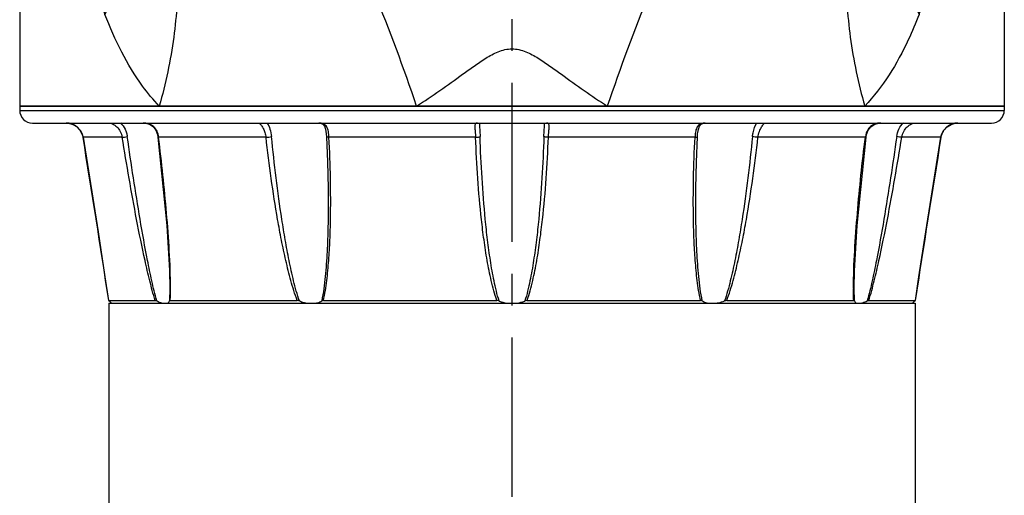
# Model space of a CAD drawing. Header units: millimetres. Extents: x 12 to 2508, y 25 to 1770.
# Tile 29 of 53: x 1882 to 1998, y 877 to 933. Entities that reach past the tile are written whole.
import ezdxf

# ---------------------------------------------------------------- set-up
doc = ezdxf.new("R2010")
doc.units = ezdxf.units.MM
doc.linetypes.add('CENTER', pattern=[0.6, 0.375, -0.075, 0.075, -0.075])
for name, color, linetype in [('ARM1_ABL53', 7, 'Continuous'), ('ARM1_PIPE_PBL56', 7, 'Continuous'), ('DEFAULT_1', 7, 'CENTER'), ('FLANGE_ARM1_PBL61', 7, 'Continuous'), ('HOLDER_M_PBL60', 7, 'Continuous'), ('MODULE_M_ABL59', 7, 'Continuous'), ('오른쪽_7_VBL10', 7, 'Continuous')]:
    doc.layers.add(name, color=color, linetype=linetype)

# ---------------------------------------------------------------- blocks, each defined once
blk = doc.blocks.new('ARM1_PIPE_PBL56', base_point=(834.19, 1252.09))
at = {"layer": 'ARM1_PIPE_PBL56', "color": 7}
for p, q in [((786.69, 1354.89), (786.69, 1149.29)), ((786.69, 1354.89), (881.69, 1354.89)), ((881.69, 1354.89), (881.69, 1149.29))]:
    blk.add_line(p, q, dxfattribs=at)
blk = doc.blocks.new('FLANGE_ARM1_PBL61', base_point=(834.19, 1366.97))
at = {"layer": 'FLANGE_ARM1_PBL61', "color": 7}
for p, q in [((776.19, 1378.09), (776.19, 1377.59)), ((892.19, 1378.09), (776.19, 1378.09)), ((892.19, 1378.09), (892.19, 1377.59)), ((777.69, 1376.09), (890.69, 1376.09)), ((830.34, 1376.09), (830.34, 1376.08)), ((838.04, 1376.08), (838.04, 1376.08)), ((886.73, 1376.09), (886.71, 1376.09)), ((783.3, 1375.26), (783.31, 1375.25)), ((783.31, 1375.25), (783.57, 1374.74)), ((884.73, 1374.42), (884.82, 1374.75)), ((884.82, 1374.75), (885.08, 1375.26)), ((812.54, 1366.87), (812.54, 1366.87)), ((855.84, 1366.87), (855.84, 1366.87)), ((793.87, 1356.65), (793.87, 1356.64)), ((874.51, 1356.64), (874.51, 1356.65)), ((786.67, 1355.19), (786.67, 1355.19)), ((786.67, 1355.19), (792.15, 1355.19)), ((786.84, 1355.03), (786.73, 1355.14)), ((786.99, 1354.89), (786.84, 1355.03)), ((793.93, 1355.19), (808.89, 1355.19)), ((811.97, 1355.19), (832.41, 1355.19)), ((835.97, 1355.19), (856.41, 1355.19)), ((859.49, 1355.19), (874.45, 1355.19)), ((876.23, 1355.19), (881.7, 1355.19)), ((881.53, 1355.03), (881.39, 1354.89)), ((881.65, 1355.14), (881.53, 1355.03)), ((881.71, 1355.19), (881.7, 1355.19))]:
    blk.add_line(p, q, dxfattribs=at)
at = {"layer": 'FLANGE_ARM1_PBL61', "color": 2}
for p, q in [((776.19, 1377.59), (892.19, 1377.59)), ((788.28, 1374.42), (783.65, 1374.42)), ((783.65, 1374.42), (783.65, 1374.42)), ((805.21, 1374.42), (792.56, 1374.42)), ((829.9, 1374.42), (812.63, 1374.42)), ((855.75, 1374.42), (838.48, 1374.42)), ((875.82, 1374.42), (863.17, 1374.42)), ((884.73, 1374.42), (880.1, 1374.42)), ((884.73, 1374.42), (884.73, 1374.42)), ((793.87, 1356.64), (793.84, 1355.14)), ((874.53, 1355.14), (874.51, 1356.64))]:
    blk.add_line(p, q, dxfattribs=at)
at = {"layer": 'FLANGE_ARM1_PBL61', "color": 7}
for points in [[(781.67, 1376.09), (781.93, 1376.07), (782.44, 1375.94), (782.9, 1375.68), (783.29, 1375.27), (783.56, 1374.75), (783.65, 1374.42)], [(790.72, 1376.09), (791, 1376.08), (791.49, 1375.95), (791.9, 1375.68), (792.22, 1375.27), (792.41, 1374.75), (792.47, 1374.44)], [(811.44, 1376.09), (811.61, 1376.08), (811.9, 1375.96), (812.09, 1375.72), (812.22, 1375.36), (812.31, 1374.83), (812.34, 1374.48)], [(856.04, 1374.48), (856.06, 1374.81), (856.15, 1375.34), (856.28, 1375.71), (856.47, 1375.96), (856.75, 1376.08), (856.94, 1376.09)], [(875.91, 1374.44), (875.96, 1374.73), (876.15, 1375.25), (876.46, 1375.66), (876.87, 1375.94), (877.35, 1376.07), (877.66, 1376.09)], [(884.73, 1374.42), (884.81, 1374.73), (885.07, 1375.25), (885.46, 1375.66), (885.92, 1375.93), (886.42, 1376.07), (886.71, 1376.09)], [(783.65, 1374.42), (785.42, 1363.3), (786.24, 1357.99), (786.67, 1355.19)], [(792.47, 1374.44), (793.53, 1364.03), (793.83, 1358.71), (793.87, 1356.64)], [(812.34, 1374.48), (812.46, 1371.52), (812.53, 1368.44), (812.54, 1366.87)], [(855.84, 1366.87), (855.85, 1368.43), (855.92, 1371.5), (856.04, 1374.48)], [(874.51, 1356.64), (874.54, 1358.7), (874.85, 1364.01), (875.91, 1374.44)], [(881.71, 1355.19), (882.13, 1357.97), (882.95, 1363.27), (884.73, 1374.42)]]:
    blk.add_lwpolyline(points, dxfattribs=at)
for centre, radius, start, end in [((777.69, 1377.59), 1.5, 180, 270), ((890.69, 1377.59), 1.5, 270, 360), ((834.18, 1359), 4.15, 248.6703, 261.8669), ((834.19, 1359.01), 4.16, 278.1532, 291.3096)]:
    blk.add_arc(centre, radius, start, end, dxfattribs=at)
at = {"layer": 'FLANGE_ARM1_PBL61', "color": 2}
for centre, radius, start, end in [((877.52, 1374.35), 1.72, 110.2834, 113.4277), ((-1110.18, 1066.49), 1918.7, 8.65377, 9.23508), ((789.93, 1374.1), 2.65, 6.8005, 7.7047), ((878.45, 1374.1), 2.65, 172.2972, 173.1995), ((2778.56, 1066.5), 1918.7, 170.76492, 171.34623), ((746.03, 1356.63), 47.93, 359.9024, 0.0177), ((922.3, 1356.63), 47.88, 179.9865, 180.1004)]:
    blk.add_arc(centre, radius, start, end, dxfattribs=at)
for points, knots in [([(783.65, 1374.42), (783.61, 1374.65), (783.45, 1375.11), (782.98, 1375.67), (782.36, 1376.01), (781.89, 1376.09), (781.67, 1376.09)], [0, 0, 0, 0, 0.253524, 0.507122, 0.759714, 1, 1, 1, 1]), ([(786.65, 1376.09), (786.81, 1376.09), (787.17, 1375.99), (787.66, 1375.65), (788.08, 1375.11), (788.24, 1374.65), (788.28, 1374.42)], [0, 0, 0, 0, 0.190201, 0.435933, 0.713024, 1, 1, 1, 1]), ([(788.08, 1376.1), (788.29, 1375.89), (788.56, 1375.52), (788.78, 1374.95), (788.85, 1374.65), (788.87, 1374.5)], [0, 0, 0, 0, 0.490576, 0.744352, 1, 1, 1, 1]), ([(792.56, 1374.46), (792.53, 1374.69), (792.41, 1375.13), (792.02, 1375.69), (791.41, 1376.03), (790.95, 1376.09), (790.72, 1376.09)], [0, 0, 0, 0, 0.254432, 0.497376, 0.742512, 1, 1, 1, 1]), ([(804.4, 1376.09), (804.41, 1376.09), (804.44, 1376.07), (804.47, 1376.04), (804.49, 1376.02)], [0, 0, 0, 0, 0.321692, 1, 1, 1, 1]), ([(804.49, 1376.02), (804.55, 1375.96), (804.7, 1375.77), (804.91, 1375.42), (805.11, 1374.96), (805.18, 1374.6), (805.21, 1374.42)], [0, 0, 0, 0, 0.158759, 0.397071, 0.685763, 1, 1, 1, 1]), ([(805.35, 1376.1), (805.48, 1375.87), (805.71, 1375.35), (805.82, 1374.8), (805.86, 1374.5)], [0, 0, 0, 0, 0.467698, 1, 1, 1, 1]), ([(812.63, 1374.42), (812.62, 1374.65), (812.59, 1374.97), (812.49, 1375.38), (812.37, 1375.64), (812.2, 1375.85), (811.9, 1376.05), (811.63, 1376.09), (811.44, 1376.09)], [0, 0, 0, 0, 0.292101, 0.42316, 0.542945, 0.654296, 0.763602, 1, 1, 1, 1]), ([(830.12, 1376.09), (830.07, 1376.09), (829.98, 1376.08), (829.87, 1375.98), (829.82, 1375.83), (829.81, 1375.62), (829.82, 1375.37), (829.86, 1374.97), (829.89, 1374.64), (829.9, 1374.42)], [0, 0, 0, 0, 0.076443, 0.14551, 0.22807, 0.337125, 0.47369, 0.633553, 1, 1, 1, 1]), ([(830.34, 1376.08), (830.34, 1375.84), (830.39, 1375.32), (830.42, 1374.79), (830.43, 1374.5)], [0, 0, 0, 0, 0.451499, 1, 1, 1, 1]), ([(837.95, 1374.5), (837.96, 1374.79), (837.99, 1375.32), (838.04, 1375.84), (838.04, 1376.08)], [0, 0, 0, 0, 0.548263, 1, 1, 1, 1]), ([(838.48, 1374.42), (838.49, 1374.64), (838.51, 1374.97), (838.55, 1375.37), (838.57, 1375.62), (838.56, 1375.83), (838.51, 1375.98), (838.4, 1376.08), (838.3, 1376.09), (838.26, 1376.09)], [0, 0, 0, 0, 0.366465, 0.526327, 0.662883, 0.771934, 0.854491, 0.923557, 1, 1, 1, 1]), ([(856.7, 1376.08), (856.54, 1376.05), (856.23, 1375.94), (855.92, 1375.53), (855.79, 1375.01), (855.76, 1374.62), (855.75, 1374.42)], [0, 0, 0, 0, 0.225201, 0.448079, 0.705623, 1, 1, 1, 1]), ([(862.52, 1374.5), (862.54, 1374.65), (862.63, 1375.21), (862.83, 1375.76), (863.04, 1376.11)], [0, 0, 0, 0, 0.271527, 1, 1, 1, 1]), ([(863.17, 1374.42), (863.2, 1374.65), (863.28, 1374.98), (863.45, 1375.38), (863.59, 1375.63), (863.72, 1375.83), (863.84, 1375.97), (863.91, 1376.05), (863.96, 1376.08), (863.98, 1376.09), (863.98, 1376.09)], [0, 0, 0, 0, 0.365961, 0.534601, 0.68613, 0.813636, 0.910366, 0.972281, 0.990112, 1, 1, 1, 1]), ([(876.83, 1375.94), (876.69, 1375.87), (876.42, 1375.71), (876.01, 1375.24), (875.86, 1374.77), (875.82, 1374.46)], [0, 0, 0, 0, 0.24782, 0.492856, 1, 1, 1, 1]), ([(879.51, 1374.5), (879.55, 1374.81), (879.73, 1375.4), (880.09, 1375.91), (880.31, 1376.11)], [0, 0, 0, 0, 0.508956, 1, 1, 1, 1]), ([(880.1, 1374.42), (880.14, 1374.65), (880.3, 1375.11), (880.72, 1375.65), (881.21, 1375.99), (881.57, 1376.09), (881.72, 1376.09)], [0, 0, 0, 0, 0.286991, 0.564076, 0.809799, 1, 1, 1, 1]), ([(886.71, 1376.09), (886.48, 1376.09), (886.02, 1376.01), (885.4, 1375.67), (884.93, 1375.11), (884.77, 1374.65), (884.73, 1374.42)], [0, 0, 0, 0, 0.240309, 0.492906, 0.746498, 1, 1, 1, 1]), ([(788.28, 1374.42), (788.36, 1374.42), (788.56, 1374.45), (788.76, 1374.48), (788.87, 1374.5)], [0, 0, 0, 0, 0.416559, 1, 1, 1, 1]), ([(792.15, 1355.19), (791.91, 1355.96), (791.5, 1357.53), (790.76, 1360.71), (789.95, 1364.73), (789.07, 1369.57), (788.53, 1372.8), (788.28, 1374.42)], [0, 0, 0, 0, 0.123698, 0.248456, 0.498852, 0.749497, 1, 1, 1, 1]), ([(792.33, 1355.14), (792.11, 1355.92), (791.74, 1357.51), (791.08, 1360.72), (790.36, 1364.76), (789.58, 1369.62), (789.1, 1372.87), (788.87, 1374.5)], [0, 0, 0, 0, 0.123927, 0.24881, 0.499101, 0.749611, 1, 1, 1, 1]), ([(792.56, 1374.42), (792.54, 1374.42), (792.51, 1374.42), (792.47, 1374.43), (792.47, 1374.44)], [0, 0, 0, 0, 0.706396, 1, 1, 1, 1]), ([(793.96, 1356.65), (793.96, 1358.11), (793.84, 1361.06), (793.51, 1365.49), (793.08, 1369.95), (792.74, 1372.93), (792.56, 1374.42)], [0, 0, 0, 0, 0.246487, 0.496314, 0.74768, 1, 1, 1, 1]), ([(805.21, 1374.42), (805.32, 1374.42), (805.54, 1374.44), (805.75, 1374.47), (805.86, 1374.5)], [0, 0, 0, 0, 0.518748, 1, 1, 1, 1]), ([(808.89, 1355.19), (808.6, 1355.96), (808.12, 1357.53), (807.53, 1359.91), (807.02, 1362.31), (806.42, 1365.53), (805.8, 1369.56), (805.39, 1372.8), (805.21, 1374.42)], [0, 0, 0, 0, 0.125369, 0.250705, 0.375919, 0.501001, 0.750761, 1, 1, 1, 1]), ([(809.14, 1355.14), (808.88, 1355.91), (808.44, 1357.5), (807.92, 1359.91), (807.47, 1362.33), (806.94, 1365.56), (806.38, 1369.62), (806.02, 1372.87), (805.86, 1374.5)], [0, 0, 0, 0, 0.125304, 0.250632, 0.375771, 0.500827, 0.750621, 1, 1, 1, 1]), ([(811.97, 1355.19), (812.15, 1355.96), (812.39, 1357.54), (812.61, 1359.92), (812.75, 1362.32), (812.84, 1365.54), (812.83, 1369.57), (812.71, 1372.8), (812.63, 1374.42)], [0, 0, 0, 0, 0.123153, 0.247383, 0.372168, 0.497311, 0.748307, 1, 1, 1, 1]), ([(812.63, 1374.42), (812.59, 1374.42), (812.52, 1374.42), (812.43, 1374.43), (812.37, 1374.45), (812.34, 1374.47), (812.34, 1374.48)], [0, 0, 0, 0, 0.391343, 0.699232, 0.902149, 1, 1, 1, 1]), ([(829.9, 1374.42), (829.96, 1374.42), (830.07, 1374.43), (830.23, 1374.44), (830.35, 1374.47), (830.41, 1374.48), (830.43, 1374.5)], [0, 0, 0, 0, 0.329992, 0.629232, 0.861223, 1, 1, 1, 1]), ([(832.41, 1355.19), (832.14, 1355.95), (831.73, 1357.53), (831.25, 1359.91), (830.88, 1362.32), (830.48, 1365.53), (830.13, 1369.57), (829.96, 1372.8), (829.9, 1374.42)], [0, 0, 0, 0, 0.125134, 0.250221, 0.375268, 0.50028, 0.750196, 1, 1, 1, 1]), ([(832.67, 1355.14), (832.43, 1355.91), (832.05, 1357.5), (831.63, 1359.91), (831.3, 1362.33), (830.95, 1365.57), (830.63, 1369.62), (830.48, 1372.87), (830.43, 1374.5)], [0, 0, 0, 0, 0.125108, 0.250235, 0.375241, 0.500244, 0.750168, 1, 1, 1, 1]), ([(837.95, 1374.5), (837.89, 1372.87), (837.74, 1369.62), (837.43, 1365.57), (837.08, 1362.33), (836.75, 1359.91), (836.33, 1357.5), (835.95, 1355.91), (835.71, 1355.14)], [0, 0, 0, 0, 0.249833, 0.499756, 0.62476, 0.749765, 0.874892, 1, 1, 1, 1]), ([(835.97, 1355.19), (836.24, 1355.95), (836.65, 1357.53), (837.13, 1359.91), (837.5, 1362.32), (837.89, 1365.53), (838.25, 1369.57), (838.42, 1372.8), (838.48, 1374.42)], [0, 0, 0, 0, 0.125134, 0.250221, 0.375268, 0.50028, 0.750196, 1, 1, 1, 1]), ([(838.48, 1374.42), (838.42, 1374.42), (838.3, 1374.43), (838.15, 1374.44), (838.03, 1374.47), (837.97, 1374.48), (837.95, 1374.5)], [0, 0, 0, 0, 0.329984, 0.629222, 0.861216, 1, 1, 1, 1]), ([(856.41, 1355.19), (856.23, 1355.96), (855.99, 1357.54), (855.77, 1359.92), (855.63, 1362.32), (855.54, 1365.54), (855.55, 1369.57), (855.67, 1372.8), (855.75, 1374.42)], [0, 0, 0, 0, 0.123153, 0.247383, 0.372168, 0.497311, 0.748307, 1, 1, 1, 1]), ([(855.75, 1374.42), (855.79, 1374.42), (855.86, 1374.42), (855.95, 1374.43), (856, 1374.45), (856.04, 1374.47), (856.04, 1374.48)], [0, 0, 0, 0, 0.391358, 0.699253, 0.902159, 1, 1, 1, 1]), ([(862.52, 1374.5), (862.36, 1372.87), (862, 1369.62), (861.44, 1365.56), (860.91, 1362.33), (860.46, 1359.91), (859.93, 1357.5), (859.5, 1355.91), (859.23, 1355.14)], [0, 0, 0, 0, 0.24938, 0.499173, 0.624229, 0.749369, 0.874696, 1, 1, 1, 1]), ([(859.49, 1355.19), (859.78, 1355.96), (860.26, 1357.53), (860.85, 1359.91), (861.36, 1362.31), (861.96, 1365.53), (862.58, 1369.56), (862.99, 1372.8), (863.17, 1374.42)], [0, 0, 0, 0, 0.125369, 0.250705, 0.375919, 0.501001, 0.750761, 1, 1, 1, 1]), ([(863.17, 1374.42), (863.06, 1374.42), (862.84, 1374.44), (862.63, 1374.47), (862.52, 1374.5)], [0, 0, 0, 0, 0.518741, 1, 1, 1, 1]), ([(874.42, 1356.64), (874.42, 1358.11), (874.54, 1361.06), (874.87, 1365.49), (875.29, 1369.95), (875.63, 1372.93), (875.82, 1374.42)], [0, 0, 0, 0, 0.246485, 0.496312, 0.747679, 1, 1, 1, 1]), ([(875.82, 1374.42), (875.84, 1374.42), (875.86, 1374.42), (875.91, 1374.43), (875.91, 1374.44)], [0, 0, 0, 0, 0.706368, 1, 1, 1, 1]), ([(879.51, 1374.5), (879.28, 1372.87), (878.8, 1369.62), (878.02, 1364.76), (877.3, 1360.72), (876.64, 1357.51), (876.27, 1355.92), (876.05, 1355.14)], [0, 0, 0, 0, 0.250389, 0.500899, 0.75119, 0.876073, 1, 1, 1, 1]), ([(876.23, 1355.19), (876.47, 1355.96), (876.88, 1357.53), (877.62, 1360.71), (878.43, 1364.73), (879.31, 1369.57), (879.85, 1372.8), (880.1, 1374.42)], [0, 0, 0, 0, 0.123698, 0.248456, 0.498852, 0.749497, 1, 1, 1, 1]), ([(880.1, 1374.42), (880.02, 1374.42), (879.82, 1374.45), (879.62, 1374.48), (879.51, 1374.5)], [0, 0, 0, 0, 0.416552, 1, 1, 1, 1]), ([(812.54, 1366.87), (812.54, 1365.88), (812.52, 1363.91), (812.42, 1360.96), (812.21, 1358.03), (811.97, 1356.09), (811.77, 1355.14)], [0, 0, 0, 0, 0.251342, 0.50208, 0.752003, 1, 1, 1, 1]), ([(856.61, 1355.14), (856.41, 1356.09), (856.17, 1358.03), (855.96, 1360.96), (855.86, 1363.91), (855.84, 1365.88), (855.84, 1366.87)], [0, 0, 0, 0, 0.247997, 0.49792, 0.748658, 1, 1, 1, 1]), ([(793.93, 1355.19), (793.93, 1355.3), (793.95, 1355.75), (793.96, 1356.21), (793.96, 1356.55)], [0, 0, 0, 0, 0.247905, 1, 1, 1, 1]), ([(874.45, 1355.19), (874.44, 1355.3), (874.43, 1355.75), (874.42, 1356.21), (874.42, 1356.55)], [0, 0, 0, 0, 0.247908, 1, 1, 1, 1])]:
    blk.add_open_spline(points, degree=3, knots=knots, dxfattribs=at)
for points in [[(856.94, 1376.09), (856.86, 1376.09), (856.77, 1376.09), (856.7, 1376.08)], [(877.24, 1376.06), (877.13, 1376.04), (877.02, 1376.01), (876.92, 1375.97)], [(877.66, 1376.09), (877.52, 1376.09), (877.38, 1376.08), (877.24, 1376.06)]]:
    blk.add_open_spline(points, degree=3, dxfattribs=at)
at = {"layer": 'FLANGE_ARM1_PBL61', "color": 7}
for points, knots in [([(786.67, 1355.19), (786.67, 1355.19), (786.68, 1355.18), (786.7, 1355.16), (786.71, 1355.15), (786.73, 1355.14)], [0, 0, 0, 0, 0.091479, 0.302248, 1, 1, 1, 1]), ([(792.33, 1355.14), (792.3, 1355.15), (792.24, 1355.17), (792.18, 1355.19), (792.15, 1355.19)], [0, 0, 0, 0, 0.5666, 1, 1, 1, 1]), ([(792.33, 1355.14), (792.39, 1355.11), (792.61, 1355.01), (792.85, 1354.93), (793.02, 1354.89)], [0, 0, 0, 0, 0.273436, 1, 1, 1, 1]), ([(793.61, 1354.89), (793.67, 1354.91), (793.77, 1354.98), (793.83, 1355.08), (793.84, 1355.14)], [0, 0, 0, 0, 0.509392, 1, 1, 1, 1]), ([(793.93, 1355.19), (793.91, 1355.19), (793.87, 1355.18), (793.85, 1355.15), (793.84, 1355.14)], [0, 0, 0, 0, 0.555206, 1, 1, 1, 1]), ([(809.14, 1355.14), (809.12, 1355.14), (809.04, 1355.17), (808.95, 1355.19), (808.89, 1355.19)], [0, 0, 0, 0, 0.26227, 1, 1, 1, 1]), ([(809.14, 1355.14), (809.22, 1355.11), (809.53, 1355), (809.84, 1354.93), (810.08, 1354.89)], [0, 0, 0, 0, 0.255332, 1, 1, 1, 1]), ([(811.11, 1354.89), (811.17, 1354.9), (811.4, 1354.96), (811.62, 1355.05), (811.77, 1355.14)], [0, 0, 0, 0, 0.267606, 1, 1, 1, 1]), ([(811.97, 1355.19), (811.95, 1355.19), (811.88, 1355.18), (811.82, 1355.16), (811.77, 1355.14)], [0, 0, 0, 0, 0.281313, 1, 1, 1, 1]), ([(832.67, 1355.14), (832.65, 1355.14), (832.57, 1355.17), (832.48, 1355.19), (832.41, 1355.19)], [0, 0, 0, 0, 0.242297, 1, 1, 1, 1]), ([(835.97, 1355.19), (835.95, 1355.19), (835.86, 1355.18), (835.77, 1355.16), (835.71, 1355.14)], [0, 0, 0, 0, 0.256999, 1, 1, 1, 1]), ([(856.61, 1355.14), (856.59, 1355.14), (856.53, 1355.18), (856.46, 1355.19), (856.41, 1355.19)], [0, 0, 0, 0, 0.22419, 1, 1, 1, 1]), ([(856.61, 1355.14), (856.65, 1355.11), (856.86, 1354.99), (857.09, 1354.93), (857.27, 1354.89)], [0, 0, 0, 0, 0.234267, 1, 1, 1, 1]), ([(858.3, 1354.89), (858.38, 1354.9), (858.7, 1354.96), (859.01, 1355.05), (859.23, 1355.14)], [0, 0, 0, 0, 0.243825, 1, 1, 1, 1]), ([(859.49, 1355.19), (859.47, 1355.19), (859.38, 1355.18), (859.3, 1355.16), (859.23, 1355.14)], [0, 0, 0, 0, 0.233936, 1, 1, 1, 1]), ([(874.53, 1355.14), (874.53, 1355.15), (874.51, 1355.18), (874.47, 1355.19), (874.45, 1355.19)], [0, 0, 0, 0, 0.444795, 1, 1, 1, 1]), ([(874.53, 1355.14), (874.55, 1355.08), (874.61, 1354.98), (874.71, 1354.91), (874.76, 1354.89)], [0, 0, 0, 0, 0.490607, 1, 1, 1, 1]), ([(875.36, 1354.89), (875.41, 1354.9), (875.65, 1354.97), (875.88, 1355.06), (876.05, 1355.14)], [0, 0, 0, 0, 0.225245, 1, 1, 1, 1]), ([(876.23, 1355.19), (876.2, 1355.19), (876.14, 1355.17), (876.08, 1355.15), (876.05, 1355.14)], [0, 0, 0, 0, 0.433396, 1, 1, 1, 1]), ([(881.65, 1355.14), (881.66, 1355.15), (881.68, 1355.16), (881.7, 1355.18), (881.7, 1355.19), (881.71, 1355.19)], [0, 0, 0, 0, 0.697789, 0.908553, 1, 1, 1, 1])]:
    blk.add_open_spline(points, degree=3, knots=knots, dxfattribs=at)
blk = doc.blocks.new('ARM1_ABL53', base_point=(834.19, 1252.09))
at = {"layer": 'ARM1_PIPE_PBL56'}
blk.add_blockref('ARM1_PIPE_PBL56', (834.19, 1252.09), dxfattribs=at)
at = {"layer": 'FLANGE_ARM1_PBL61'}
blk.add_blockref('FLANGE_ARM1_PBL61', (834.19, 1366.97), dxfattribs=at)
blk = doc.blocks.new('HOLDER_M_PBL60', base_point=(834.19, 1412.59))
at = {"layer": 'HOLDER_M_PBL60', "color": 2}
for p, q in [((776.19, 1447.09), (776.19, 1446.89)), ((784.85, 1392.68), (784.91, 1392.5)), ((784.89, 1392.69), (784.95, 1392.51)), ((883.42, 1392.51), (883.49, 1392.69)), ((883.46, 1392.5), (883.53, 1392.68))]:
    blk.add_line(p, q, dxfattribs=at)
at = {"layer": 'HOLDER_M_PBL60', "color": 7}
for p, q in [((776.19, 1447.09), (776.19, 1378.09)), ((892.19, 1447.09), (892.19, 1378.09)), ((776.19, 1378.09), (892.19, 1378.09))]:
    blk.add_line(p, q, dxfattribs=at)
at = {"layer": 'HOLDER_M_PBL60', "color": 2}
for centre, radius, start, end in [((908.82, 1435.59), 131.18, 199.1773, 200.8538), ((759.55, 1435.6), 131.19, 339.1463, 340.8227), ((593.84, 1300.45), 241.91, 18.7215, 22.0837), ((1074.53, 1300.45), 241.91, 157.9163, 161.2786)]:
    blk.add_arc(centre, radius, start, end, dxfattribs=at)
for points, knots in [([(776.19, 1446.89), (776.2, 1437.73), (777.23, 1423.95), (780.77, 1405.91), (783.34, 1397.04), (784.85, 1392.68)], [0, 0, 0, 0, 0.498299, 0.748531, 1, 1, 1, 1]), ([(883.53, 1392.68), (885.04, 1397.06), (887.62, 1405.96), (891.17, 1424.07), (892.19, 1437.91), (892.19, 1447.09)], [0, 0, 0, 0, 0.251471, 0.501701, 1, 1, 1, 1]), ([(786.23, 1414.48), (786.78, 1413.66), (787.77, 1411.92), (789.21, 1408.07), (789.9, 1402.63), (788.95, 1395.73), (787.29, 1391.18), (786.23, 1388.89)], [0, 0, 0, 0, 0.111121, 0.22393, 0.459775, 0.717181, 1, 1, 1, 1]), ([(882.15, 1414.48), (881.59, 1413.66), (880.6, 1411.92), (879.17, 1408.07), (878.48, 1402.63), (879.43, 1395.73), (881.09, 1391.18), (882.15, 1388.89)], [0, 0, 0, 0, 0.111121, 0.22393, 0.459775, 0.717181, 1, 1, 1, 1]), ([(791.73, 1407.58), (792.68, 1405.56), (794.16, 1401.1), (794.99, 1393.84), (794.52, 1386.03), (793.39, 1380.75), (792.63, 1378.09)], [0, 0, 0, 0, 0.222735, 0.4643, 0.724315, 1, 1, 1, 1]), ([(876.65, 1407.58), (875.69, 1405.56), (874.22, 1401.1), (873.39, 1393.84), (873.86, 1386.03), (874.99, 1380.75), (875.74, 1378.09)], [0, 0, 0, 0, 0.222735, 0.4643, 0.724315, 1, 1, 1, 1]), ([(792.63, 1378.09), (791.93, 1378.83), (790.27, 1380.83), (788.09, 1384.45), (786.81, 1387.38), (786.23, 1388.89)], [0, 0, 0, 0, 0.242251, 0.614821, 1, 1, 1, 1]), ([(882.15, 1388.89), (881.76, 1387.88), (880.14, 1384.01), (877.89, 1380.34), (875.74, 1378.09)], [0, 0, 0, 0, 0.258917, 1, 1, 1, 1]), ([(822.95, 1378.09), (823.88, 1378.68), (825.71, 1379.9), (827.93, 1381.52), (829.71, 1382.81), (830.86, 1383.59), (831.81, 1384.15), (832.56, 1384.51), (833.36, 1384.77), (834.19, 1384.86), (835.02, 1384.77), (835.82, 1384.51), (836.57, 1384.15), (837.52, 1383.59), (838.67, 1382.81), (840.45, 1381.52), (842.67, 1379.9), (844.5, 1378.68), (845.42, 1378.09)], [0, 0, 0, 0, 0.124233, 0.249112, 0.31171, 0.374377, 0.405737, 0.437159, 0.468558, 0.500037, 0.531427, 0.562883, 0.594264, 0.625624, 0.688293, 0.75089, 0.875769, 1, 1, 1, 1])]:
    blk.add_open_spline(points, degree=3, knots=knots, dxfattribs=at)
blk = doc.blocks.new('MODULE_M_ABL59', base_point=(834.19, 1412.59))
at = {"layer": 'HOLDER_M_PBL60'}
blk.add_blockref('HOLDER_M_PBL60', (834.19, 1412.59), dxfattribs=at)
blk = doc.blocks.new('오른쪽_7_VBL10', base_point=(790.04, 1347.09))
at = {"layer": 'ARM1_ABL53'}
blk.add_blockref('ARM1_ABL53', (834.19, 1252.09), dxfattribs=at)
at = {"layer": 'MODULE_M_ABL59'}
blk.add_blockref('MODULE_M_ABL59', (834.19, 1412.59), dxfattribs=at)

msp = doc.modelspace()

# ---------------------------------------------------------------- linework, layer by layer
at = {"layer": 'DEFAULT_1', "color": 1, "ltscale": 50}
msp.add_line((1940, 456.644), (1940, 1326.644), dxfattribs=at)

# ---------------------------------------------------------------- block references
at = {"layer": '오른쪽_7_VBL10'}
msp.add_blockref('오른쪽_7_VBL10', (1895.85, 891.644), dxfattribs=at)

doc.saveas('drawing.dxf')
